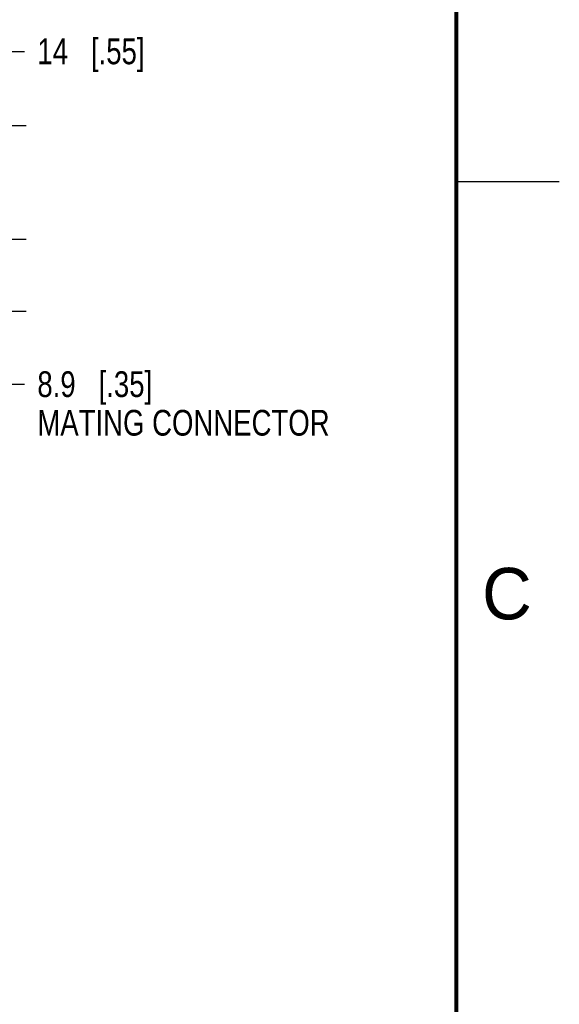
# Model space of a CAD drawing. Header units: inches. Extents: x 0 to 22, y 0 to 17.
# Tile 28 of 29: x 19.4 to 22, y 8.8 to 13.5. Entities that reach past the tile are written whole.
import ezdxf

# ---------------------------------------------------------------- set-up
doc = ezdxf.new("R2010")
doc.units = ezdxf.units.IN
doc.header["$LTSCALE"] = 1.21
doc.header["$MEASUREMENT"] = 0
doc.layers.get('0').update_dxf_attribs({"linetype": 'CONTINUOUS'})
doc.layers.add('DIMENSIONS', color=7, linetype='CONTINUOUS')
doc.styles.get("Standard").update_dxf_attribs({"font": 'txt', "width": 0.8})
doc.styles.add('TEXTSTYLE_2', font='txt')
doc.dimstyles.new('DIMSTYLE_7', dxfattribs={"dimtxt": 0.125, "dimasz": 0.18, "dimexe": 0.18, "dimexo": 0.0625, "dimgap": 0.09, "dimtad": 0, "dimtih": 1, "dimtoh": 1, "dimdec": 1, "dimdsep": 46, "dimtxsty": 'STANDARD', "dimblk": '_FILLED', "dimblk1": '_FILLED', "dimblk2": '_FILLED', "dimcen": 0.09, "dimadec": 0, "dimazin": 0, "dimtfac": 1, "dimtdec": 1, "dimtofl": 0, "dimtmove": 0, "dimatfit": 3, "dimldrblk": '_FILLED', "dimfxl": 1, "dimtolj": 1, "dimarcsym": 0})

# ---------------------------------------------------------------- blocks, each defined once
blk = doc.blocks.new('_FILLED')
at = {"color": 0, "linetype": 'BYBLOCK'}
blk.add_solid([(0, 0), (-1, 0.174), (-1, -0.174)], dxfattribs=at)
blk = doc.blocks.new('*D15')
at = {"layer": 'DIMENSIONS', "color": 2, "linetype": 'CONTINUOUS'}
for p, q in [((19.2859, 12.4717), (19.2859, 12.8317)), ((18.2891, 12.4717), (19.4109, 12.4717)), ((18.2891, 12.1213), (19.4109, 12.1213)), ((19.2859, 12.1213), (19.2859, 11.7674)), ((19.2859, 11.7674), (19.4034, 11.7674))]:
    blk.add_line(p, q, dxfattribs=at)
at = {"layer": 'DIMENSIONS', "color": 2, "linetype": 'CONTINUOUS', "xscale": 0.18, "yscale": 0.18, "zscale": 0.18}
for p, rotation in [((19.2859, 12.4717), 270), ((19.2859, 12.1213), 90)]:
    blk.add_blockref('_FILLED', p, dxfattribs=dict(at, rotation=rotation))
at = {"layer": 'DIMENSIONS', "color": 2, "linetype": 'CONTINUOUS', "insert": (19.4659, 11.8299), "char_height": 0.125, "width": 1.6, "attachment_point": 1, "line_spacing_factor": 0.9}
blk.add_mtext('8.9{\\Ftxt.shx;\\W1.000000;\\H0.125000; }[.35]\\PMATING CONNECTOR', dxfattribs=at)
blk = doc.blocks.new('*D16')
at = {"layer": 'DIMENSIONS', "color": 2, "linetype": 'CONTINUOUS'}
for p, q in [((19.2859, 12.7473), (19.2859, 13.3837)), ((19.2859, 13.3837), (19.4034, 13.3837)), ((18.5659, 13.0229), (19.4109, 13.0229)), ((19.2859, 13.0229), (19.2859, 12.7473)), ((19.2859, 12.4717), (19.2859, 12.7473)), ((18.2891, 12.4717), (19.4109, 12.4717))]:
    blk.add_line(p, q, dxfattribs=at)
at = {"layer": 'DIMENSIONS', "color": 2, "linetype": 'CONTINUOUS', "xscale": 0.18, "yscale": 0.18, "zscale": 0.18}
for p, rotation in [((19.2859, 13.0229), 90), ((19.2859, 12.4717), 270)]:
    blk.add_blockref('_FILLED', p, dxfattribs=dict(at, rotation=rotation))
at = {"layer": 'DIMENSIONS', "color": 2, "linetype": 'CONTINUOUS', "insert": (19.4659, 13.4462), "char_height": 0.125, "width": 0.825, "attachment_point": 1, "line_spacing_factor": 0.9}
blk.add_mtext('14{\\Ftxt.shx;\\W1.000000;\\H0.125000; }[.55]', dxfattribs=at)

msp = doc.modelspace()

# ---------------------------------------------------------------- linework, layer by layer
at = {"color": 2, "linetype": 'CONTINUOUS'}
msp.add_line((22, 12.75), (21.5, 12.75), dxfattribs=at)
at = {"color": 7, "linetype": 'CONTINUOUS', "const_width": 0.02}
msp.add_lwpolyline([(21.5, 0.5), (21.5, 16.5)], dxfattribs=at)

# ---------------------------------------------------------------- texts
at = {"color": 2, "linetype": 'CONTINUOUS', "insert": (21.625, 10.875), "char_height": 0.25, "width": 0.25, "attachment_point": 1, "line_spacing_factor": 0.9, "style": 'TEXTSTYLE_2'}
msp.add_mtext('C', dxfattribs=at)

# ---------------------------------------------------------------- dimensions: what is measured, and where the dimension line sits
at = {"layer": 'DIMENSIONS', "color": 2, "linetype": 'CONTINUOUS'}
dim = msp.add_linear_dim(base=(19.2859, 12.4717), p1=(18.5659, 13.0229), p2=(18.2891, 12.4717), angle=270, dimstyle='DIMSTYLE_7', dxfattribs=at)
dim.commit()
dim.dimension.update_dxf_attribs({"geometry": '*D16', "text_midpoint": (19.8784, 13.3837), "dimtype": 160})
dim = msp.add_linear_dim(base=(19.2859, 12.4717), p1=(18.2891, 12.1213), p2=(18.2891, 12.4717), angle=90, text='<>\\PMATING CONNECTOR', dimstyle='DIMSTYLE_7', dxfattribs=at)
dim.commit()
dim.dimension.update_dxf_attribs({"geometry": '*D15', "text_midpoint": (20.2659, 11.658), "dimtype": 160})

doc.saveas('drawing.dxf')
